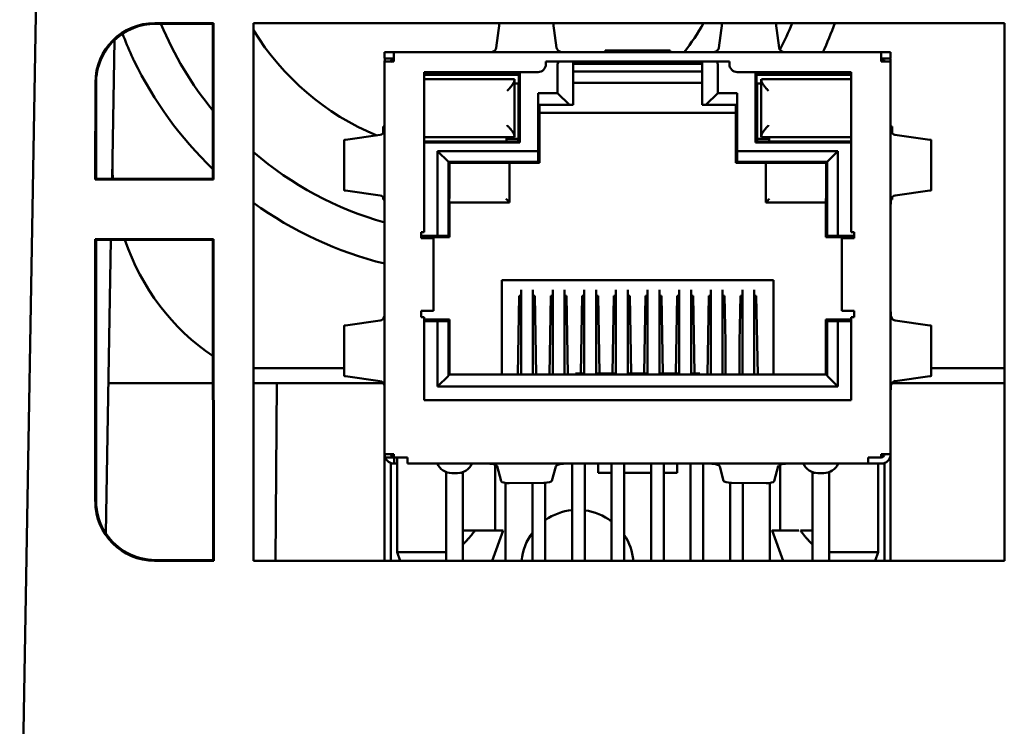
# Model space of a CAD drawing. Header units: inches. Extents: x 3.3 to 32.6, y -0.9 to 23.7.
# Tile 26 of 51: x 12.979 to 14.224, y 18.56 to 19.454. Entities that reach past the tile are written whole.
import ezdxf

# ---------------------------------------------------------------- set-up
doc = ezdxf.new("R2010")
doc.units = ezdxf.units.IN
doc.header["$MEASUREMENT"] = 0
doc.layers.add('Visible Edges(ANSI)', color=7, linetype='Continuous', lineweight=50)

msp = doc.modelspace()

# ---------------------------------------------------------------- linework, layer by layer
at = {"layer": 'Visible Edges(ANSI)'}
for p, q in [((13.0333, 21.4091), (12.9789, 18.2891)), ((13.1496, 19.4495), (13.2242, 19.4495)), ((13.2233, 19.4486), (13.1504, 19.4486)), ((13.2242, 19.4495), (13.2233, 19.4486)), ((13.2233, 19.2527), (13.2233, 19.4486)), ((13.2242, 19.4495), (13.2242, 19.2518)), ((13.2745, 19.2518), (13.2746, 19.4495)), ((13.2746, 19.4495), (14.2243, 19.4495)), ((13.2746, 19.2519), (13.2746, 19.4495)), ((13.5859, 19.4495), (13.5816, 19.4181)), ((13.658, 19.4182), (13.6536, 19.4495)), ((13.8675, 19.4495), (13.8631, 19.4182)), ((13.9395, 19.4181), (13.9351, 19.4495)), ((14.2243, 19.4495), (14.2243, 18.7698)), ((13.0988, 19.4279), (13.0957, 19.2527)), ((13.0988, 19.4279), (13.0961, 19.278)), ((13.4405, 19.4047), (13.4405, 19.4126)), ((13.4405, 19.4126), (13.4523, 19.4126)), ((13.4523, 19.4047), (13.4405, 19.4047)), ((13.4523, 19.4126), (14.0687, 19.4126)), ((13.4523, 19.4008), (13.4523, 19.4126)), ((13.6734, 19.4126), (13.6719, 19.4126)), ((13.8017, 19.4149), (13.7193, 19.4149)), ((13.7193, 19.4149), (13.7193, 19.4126)), ((13.8017, 19.4126), (13.8017, 19.4149)), ((13.8491, 19.4126), (13.8476, 19.4126)), ((14.0687, 19.4126), (14.0805, 19.4126)), ((14.0687, 19.4126), (14.0687, 19.4008)), ((14.0805, 19.4047), (14.0687, 19.4047)), ((14.0805, 19.4126), (14.0805, 19.4047)), ((13.4405, 19.4008), (13.4405, 18.9044)), ((13.4491, 19.4008), (13.4491, 19.4011)), ((13.6445, 19.3976), (13.6445, 19.4008)), ((13.6445, 19.4008), (13.8765, 19.4008)), ((13.6592, 19.3611), (13.6592, 19.3963)), ((13.6788, 19.4008), (13.6788, 19.3461)), ((13.842, 19.3982), (13.679, 19.3982)), ((13.679, 19.3982), (13.679, 19.3461)), ((13.842, 19.3982), (13.842, 19.3461)), ((13.8422, 19.4008), (13.8422, 19.3461)), ((13.8619, 19.3963), (13.8619, 19.3611)), ((13.8765, 19.4008), (13.8765, 19.3976)), ((14.072, 19.4008), (14.072, 19.4011)), ((14.0805, 18.9044), (14.0805, 19.4008)), ((13.4905, 19.3876), (13.6345, 19.3876)), ((13.4905, 19.1854), (13.4905, 19.3876)), ((13.4905, 19.3857), (13.6116, 19.3857)), ((13.4905, 19.3843), (13.6102, 19.3843)), ((13.6046, 19.3773), (13.6046, 19.3787)), ((13.6102, 19.3843), (13.6116, 19.3857)), ((13.6102, 19.3843), (13.6102, 19.3732)), ((13.6116, 19.3857), (13.6116, 19.2984)), ((13.679, 19.3882), (13.842, 19.3882)), ((13.8865, 19.3876), (14.0305, 19.3876)), ((13.9094, 19.3857), (14.0305, 19.3857)), ((13.9094, 19.2984), (13.9094, 19.3857)), ((13.9094, 19.3857), (13.9108, 19.3843)), ((13.9108, 19.3843), (13.9108, 19.3732)), ((13.9108, 19.3843), (14.0305, 19.3843)), ((13.9169, 19.3787), (13.9169, 19.3772)), ((14.0305, 19.3876), (14.0305, 19.1854)), ((13.0745, 19.2518), (13.0746, 19.3745)), ((13.0754, 19.2527), (13.0754, 19.3736)), ((13.6046, 19.3068), (13.6046, 19.3773)), ((13.6102, 19.3732), (13.6046, 19.3732)), ((13.6096, 19.3732), (13.6096, 19.3032)), ((13.679, 19.374), (13.842, 19.374)), ((13.9108, 19.3732), (13.9169, 19.3732)), ((13.9115, 19.3732), (13.9115, 19.3032)), ((13.9169, 19.3772), (13.9169, 19.3068)), ((13.6345, 19.3611), (13.6345, 19.2878)), ((13.6592, 19.3611), (13.6345, 19.3611)), ((13.6345, 19.3611), (13.6346, 19.3461)), ((13.6742, 19.3461), (13.6592, 19.3611)), ((13.8619, 19.3611), (13.8469, 19.3461)), ((13.8865, 19.3611), (13.8619, 19.3611)), ((13.8865, 19.2878), (13.8865, 19.3611)), ((13.8865, 19.3461), (13.8865, 19.3611)), ((13.6346, 19.3461), (13.6742, 19.3461)), ((13.6365, 19.2728), (13.6365, 19.3461)), ((13.6742, 19.3461), (13.6788, 19.3461)), ((13.6788, 19.3461), (13.679, 19.3461)), ((13.842, 19.3461), (13.8422, 19.3461)), ((13.8422, 19.3461), (13.8469, 19.3461)), ((13.8469, 19.3461), (13.8865, 19.3461)), ((13.8845, 19.3461), (13.8845, 19.2728)), ((13.8845, 19.336), (13.6365, 19.336)), ((13.4385, 19.319), (13.4385, 19.3103)), ((13.4405, 19.319), (13.4385, 19.319)), ((14.0826, 19.319), (14.0805, 19.319)), ((14.0826, 19.3103), (14.0826, 19.319)), ((13.435, 19.3081), (13.391, 19.302)), ((13.5946, 19.2999), (13.5946, 19.3054)), ((13.6046, 19.3054), (13.6046, 19.3068)), ((13.9169, 19.3068), (13.9169, 19.3054)), ((13.9269, 19.3054), (13.9269, 19.2999)), ((14.1301, 19.302), (14.086, 19.3081)), ((13.3894, 19.2381), (13.3894, 19.3017)), ((13.4905, 19.2999), (13.6101, 19.2999)), ((13.6116, 19.2984), (13.4905, 19.2984)), ((13.5946, 19.3032), (13.6096, 19.3032)), ((13.6095, 19.2999), (13.6095, 19.3032)), ((13.6101, 19.2999), (13.6116, 19.2984)), ((13.9094, 19.2984), (13.9109, 19.2999)), ((14.0305, 19.2984), (13.9094, 19.2984)), ((13.9109, 19.2999), (14.0305, 19.2999)), ((13.9115, 19.3032), (13.9269, 19.3032)), ((13.9115, 19.2999), (13.9115, 19.3032)), ((14.1316, 19.3017), (14.1317, 19.2381)), ((13.5075, 19.2878), (13.5075, 19.1807)), ((13.6345, 19.2878), (13.5075, 19.2878)), ((13.5075, 19.2878), (13.5211, 19.2742)), ((13.6345, 19.2878), (13.6346, 19.2742)), ((14.0136, 19.2878), (13.8865, 19.2878)), ((13.8865, 19.2742), (13.8865, 19.2878)), ((14.0136, 19.2878), (14, 19.2742)), ((14.0136, 19.1807), (14.0136, 19.2878)), ((13.6346, 19.2742), (13.5211, 19.2742)), ((13.5223, 19.273), (13.5211, 19.2742)), ((13.5211, 19.2742), (13.5211, 19.1806)), ((13.5935, 19.273), (13.5223, 19.273)), ((13.5223, 19.273), (13.5223, 19.2278)), ((13.5985, 19.2228), (13.5985, 19.273)), ((13.5985, 19.2728), (13.6365, 19.2728)), ((13.6346, 19.2742), (13.6365, 19.2728)), ((13.6365, 19.2728), (13.6365, 19.2728)), ((13.8845, 19.2728), (13.8846, 19.2728)), ((13.8865, 19.2742), (13.8846, 19.2728)), ((13.8846, 19.2728), (13.9226, 19.2728)), ((14, 19.2742), (13.8865, 19.2742)), ((13.9226, 19.273), (13.9226, 19.2228)), ((13.9988, 19.273), (13.9276, 19.273)), ((13.9988, 19.273), (14, 19.2742)), ((13.9988, 19.2278), (13.9988, 19.273)), ((14, 19.1806), (14, 19.2742)), ((13.0745, 19.2518), (13.0754, 19.2527)), ((13.2242, 19.2518), (13.0745, 19.2518)), ((13.0957, 19.2527), (13.0754, 19.2527)), ((13.0957, 19.2527), (13.2233, 19.2527)), ((13.2242, 19.2518), (13.2233, 19.2527)), ((13.2745, 19.2518), (13.2746, 19.2519)), ((13.2746, 19.2518), (13.2745, 19.2518)), ((13.2746, 19.2518), (13.2746, 19.2519)), ((13.2746, 19.1765), (13.2746, 19.2518)), ((13.3909, 19.2379), (13.435, 19.2317)), ((13.4385, 19.2294), (13.4385, 19.2266)), ((14.0826, 19.2266), (14.0826, 19.2294)), ((14.0861, 19.2317), (14.1301, 19.2378)), ((13.4385, 19.2266), (13.44, 19.2266)), ((13.5223, 19.2228), (13.5985, 19.2228)), ((13.5225, 19.1787), (13.5225, 19.2228)), ((13.9226, 19.2228), (13.9987, 19.2228)), ((13.9986, 19.2228), (13.9986, 19.1787)), ((14.081, 19.2266), (14.0826, 19.2266)), ((13.4866, 19.1776), (13.4866, 19.1854)), ((13.4866, 19.1854), (13.4905, 19.1854)), ((13.5075, 19.1807), (13.4866, 19.1807)), ((13.5211, 19.1806), (13.5075, 19.1807)), ((13.5211, 19.1806), (13.5225, 19.1787)), ((14, 19.1806), (13.9986, 19.1787)), ((14.0136, 19.1807), (14, 19.1806)), ((14.0345, 19.1807), (14.0136, 19.1807)), ((14.0305, 19.1854), (14.0345, 19.1854)), ((14.0345, 19.1854), (14.0345, 19.1776)), ((13.0745, 18.8448), (13.0745, 19.1765)), ((13.0745, 19.1765), (13.2242, 19.1765)), ((13.0745, 19.1765), (13.0754, 19.1756)), ((13.0754, 19.1756), (13.0943, 19.1756)), ((13.0754, 18.8457), (13.0754, 19.1756)), ((13.0943, 19.1756), (13.0879, 18.8042)), ((13.2233, 19.1756), (13.0943, 19.1756)), ((13.2242, 19.1765), (13.2233, 19.1756)), ((13.2234, 18.7706), (13.2233, 19.1756)), ((13.2242, 19.1765), (13.2243, 18.7698)), ((13.2745, 19.1765), (13.2746, 19.1765)), ((13.2745, 18.7698), (13.2745, 19.1765)), ((13.2745, 19.1765), (13.2746, 19.1765)), ((13.2746, 19.1765), (13.2746, 19.1765)), ((13.2746, 18.7699), (13.2746, 19.1765)), ((13.4866, 19.1787), (13.5225, 19.1787)), ((13.4905, 19.1776), (13.4866, 19.1776)), ((13.5023, 19.0856), (13.5023, 19.1776)), ((13.5225, 19.1787), (13.5225, 19.1787)), ((13.9986, 19.1787), (13.9986, 19.1787)), ((13.9986, 19.1787), (14.0345, 19.1787)), ((14.0187, 19.1776), (14.0187, 19.0856)), ((14.0345, 19.1776), (14.0305, 19.1776)), ((13.5888, 19.0054), (13.5888, 19.1247)), ((13.5888, 19.1247), (13.9323, 19.1247)), ((13.9323, 19.1247), (13.9323, 19.0054)), ((13.6105, 19.1047), (13.6088, 19.0054)), ((13.613, 19.1047), (13.6105, 19.1047)), ((13.613, 19.0051), (13.613, 19.1122)), ((13.628, 19.0051), (13.628, 19.1122)), ((13.6305, 19.1047), (13.628, 19.1047)), ((13.6323, 19.0054), (13.6305, 19.1047)), ((13.6505, 19.1047), (13.6488, 19.0054)), ((13.653, 19.1047), (13.6505, 19.1047)), ((13.653, 19.0051), (13.653, 19.1122)), ((13.668, 19.0051), (13.668, 19.1122)), ((13.6705, 19.1047), (13.668, 19.1047)), ((13.6723, 19.0054), (13.6705, 19.1047)), ((13.6905, 19.1047), (13.6888, 19.0066)), ((13.693, 19.1047), (13.6905, 19.1047)), ((13.693, 19.0051), (13.693, 19.1122)), ((13.708, 19.0051), (13.708, 19.1122)), ((13.7105, 19.1047), (13.708, 19.1047)), ((13.7122, 19.0066), (13.7105, 19.1047)), ((13.7305, 19.1047), (13.7288, 19.0066)), ((13.733, 19.1047), (13.7305, 19.1047)), ((13.733, 19.0051), (13.733, 19.1122)), ((13.748, 19.0051), (13.748, 19.1122)), ((13.7505, 19.1047), (13.748, 19.1047)), ((13.7522, 19.0066), (13.7505, 19.1047)), ((13.7705, 19.1047), (13.7688, 19.0066)), ((13.773, 19.1047), (13.7705, 19.1047)), ((13.773, 19.0051), (13.773, 19.1122)), ((13.788, 19.0051), (13.788, 19.1122)), ((13.7905, 19.1047), (13.788, 19.1047)), ((13.7922, 19.0066), (13.7905, 19.1047)), ((13.8105, 19.1047), (13.8088, 19.0066)), ((13.813, 19.1047), (13.8105, 19.1047)), ((13.813, 19.0051), (13.813, 19.1122)), ((13.828, 19.0051), (13.828, 19.1122)), ((13.8305, 19.1047), (13.828, 19.1047)), ((13.8322, 19.0066), (13.8305, 19.1047)), ((13.8505, 19.1047), (13.8488, 19.0054)), ((13.853, 19.1047), (13.8505, 19.1047)), ((13.853, 19.0051), (13.853, 19.1122)), ((13.868, 19.0051), (13.868, 19.1122)), ((13.8705, 19.1047), (13.868, 19.1047)), ((13.8715, 19.0464), (13.8705, 19.1047)), ((13.8905, 19.1047), (13.8895, 19.0464)), ((13.893, 19.1047), (13.8905, 19.1047)), ((13.893, 19.0051), (13.893, 19.1122)), ((13.908, 19.0051), (13.908, 19.1122)), ((13.9105, 19.1047), (13.908, 19.1047)), ((13.9123, 19.0054), (13.9105, 19.1047)), ((13.4405, 19.0889), (13.4405, 19.0874)), ((13.4866, 19.0777), (13.4866, 19.0856)), ((13.4866, 19.0856), (13.4905, 19.0856)), ((14.0305, 19.0856), (14.0345, 19.0856)), ((14.0345, 19.0856), (14.0345, 19.0777)), ((14.0805, 19.0874), (14.0805, 19.0889)), ((13.4349, 19.0735), (13.391, 19.0673)), ((13.4905, 19.0777), (13.4866, 19.0777)), ((13.4905, 18.9726), (13.4905, 19.0777)), ((13.5225, 19.0747), (13.4905, 19.0747)), ((13.4905, 19.0727), (13.5075, 19.0727)), ((13.5075, 19.0727), (13.5211, 19.0728)), ((13.5075, 19.0727), (13.5075, 18.9901)), ((13.5225, 19.0747), (13.5211, 19.0728)), ((13.5211, 19.0728), (13.5211, 19.0037)), ((13.5225, 19.0051), (13.5225, 19.0747)), ((13.5225, 19.0747), (13.5225, 19.0747)), ((14, 19.0728), (13.9986, 19.0747)), ((13.9986, 19.0747), (13.9986, 19.0051)), ((13.9986, 19.0747), (13.9986, 19.0747)), ((14.0305, 19.0747), (13.9986, 19.0747)), ((14, 19.0037), (14, 19.0728)), ((14, 19.0728), (14.0136, 19.0727)), ((14.0136, 19.0727), (14.0305, 19.0727)), ((14.0136, 18.9901), (14.0136, 19.0727)), ((14.0345, 19.0777), (14.0305, 19.0777)), ((14.0305, 19.0777), (14.0305, 18.9726)), ((14.1301, 19.0673), (14.0861, 19.0735)), ((13.3894, 19.0034), (13.3894, 19.067)), ((14.1317, 19.067), (14.1317, 19.0034)), ((13.8715, 19.0054), (13.8715, 19.0464)), ((13.8895, 19.0464), (13.8895, 19.0054)), ((13.2746, 19.0131), (13.3894, 19.0131)), ((13.5211, 19.0051), (13.5211, 19.0037)), ((14, 19.0051), (13.5211, 19.0051)), ((13.5225, 19.0054), (13.5888, 19.0054)), ((13.5339, 19.0051), (13.5339, 19.0054)), ((13.5537, 19.0054), (13.5537, 19.0051)), ((13.6088, 19.0054), (13.5888, 19.0054)), ((13.6488, 19.0054), (13.6323, 19.0054)), ((13.6818, 19.0054), (13.6723, 19.0054)), ((13.6818, 19.0066), (13.6818, 19.0051)), ((13.6818, 19.0066), (13.693, 19.0066)), ((13.708, 19.0066), (13.733, 19.0066)), ((13.748, 19.0066), (13.773, 19.0066)), ((13.788, 19.0066), (13.813, 19.0066)), ((13.828, 19.0066), (13.8393, 19.0066)), ((13.8393, 19.0066), (13.8393, 19.0051)), ((13.8488, 19.0054), (13.8393, 19.0054)), ((13.8895, 19.0054), (13.8715, 19.0054)), ((13.9323, 19.0054), (13.9123, 19.0054)), ((13.9323, 19.0054), (13.9986, 19.0054)), ((13.9673, 19.0051), (13.9673, 19.0054)), ((13.9872, 19.0054), (13.9872, 19.0051)), ((14, 19.0037), (14, 19.0051)), ((14.1317, 19.0131), (14.2243, 19.0131)), ((13.0912, 18.9945), (13.2234, 18.9945)), ((13.2746, 18.9945), (13.3042, 18.9945)), ((13.3023, 18.7698), (13.3042, 18.9945)), ((13.3042, 18.9945), (13.4387, 18.9945)), ((13.391, 19.0032), (13.435, 18.997)), ((13.5075, 18.9901), (13.5211, 19.0037)), ((14.0136, 18.9901), (14, 19.0037)), ((14.0824, 18.9945), (14.2243, 18.9945)), ((14.0861, 18.997), (14.1301, 19.0032)), ((13.5075, 18.9901), (14.0136, 18.9901)), ((14.0305, 18.9726), (13.4905, 18.9726)), ((13.4405, 18.7863), (13.4405, 18.9044)), ((13.4412, 18.9004), (13.4523, 18.9004)), ((13.4484, 18.7863), (13.4484, 18.8932)), ((13.4523, 18.9004), (13.4523, 18.9044)), ((13.4523, 18.9004), (13.4692, 18.9004)), ((13.4525, 18.9004), (13.4525, 18.8926)), ((13.4564, 18.9004), (13.4564, 18.7807)), ((13.4692, 18.8926), (13.4692, 18.9004)), ((14.0519, 18.9004), (14.0519, 18.8926)), ((14.0519, 18.9004), (14.0687, 18.9004)), ((14.0687, 18.9044), (14.0687, 18.9004)), ((14.0727, 18.8932), (14.0727, 18.7863)), ((14.0805, 18.9044), (14.0805, 18.7863)), ((13.4525, 18.8926), (13.4523, 18.8926)), ((13.4692, 18.8926), (14.0519, 18.8926)), ((13.5184, 18.7807), (13.5184, 18.8819)), ((13.5253, 18.8807), (13.5325, 18.8807)), ((13.5394, 18.8811), (13.5364, 18.8811)), ((13.5394, 18.8819), (13.5394, 18.8082)), ((13.5804, 18.8911), (13.5804, 18.8082)), ((13.5827, 18.8893), (13.5879, 18.8702)), ((13.6519, 18.8708), (13.6568, 18.889)), ((13.6775, 18.8926), (13.6775, 18.7698)), ((13.6935, 18.8926), (13.6935, 18.7698)), ((13.7106, 18.8926), (13.7107, 18.8811)), ((13.7275, 18.8811), (13.7107, 18.8811)), ((13.7275, 18.8926), (13.7275, 18.7698)), ((13.7435, 18.8926), (13.7435, 18.7698)), ((13.7775, 18.8811), (13.7435, 18.8811)), ((13.7775, 18.8926), (13.7775, 18.7698)), ((13.7935, 18.8926), (13.7935, 18.7698)), ((13.8103, 18.8811), (13.7935, 18.8811)), ((13.8104, 18.8926), (13.8103, 18.8811)), ((13.8275, 18.8926), (13.8275, 18.7698)), ((13.8435, 18.8926), (13.8435, 18.7698)), ((13.8643, 18.889), (13.8691, 18.8708)), ((13.9331, 18.8702), (13.9384, 18.8893)), ((13.9406, 18.8911), (13.9406, 18.8082)), ((13.9817, 18.8082), (13.9817, 18.8819)), ((13.9847, 18.8811), (13.9817, 18.8811)), ((13.9885, 18.8807), (13.9958, 18.8807)), ((14.0027, 18.8819), (14.0027, 18.7807)), ((14.0519, 18.8926), (14.0687, 18.8926)), ((14.0647, 18.8926), (14.0647, 18.7807)), ((13.5935, 18.8681), (13.5935, 18.7698)), ((13.642, 18.8683), (13.5979, 18.8679)), ((13.6275, 18.8682), (13.6275, 18.7698)), ((13.6435, 18.8683), (13.6435, 18.7698)), ((13.8775, 18.8683), (13.8775, 18.7698)), ((13.9231, 18.8679), (13.8791, 18.8683)), ((13.8935, 18.8682), (13.8935, 18.7698)), ((13.9275, 18.8681), (13.9275, 18.7698)), ((13.5394, 18.8082), (13.5394, 18.7904)), ((13.5547, 18.8082), (13.5394, 18.8082)), ((13.5765, 18.7698), (13.5903, 18.8082)), ((13.9445, 18.7698), (13.9308, 18.8082)), ((13.9817, 18.8082), (13.9664, 18.8082)), ((13.9817, 18.7904), (13.9817, 18.8082)), ((13.4405, 18.7863), (13.4405, 18.7698)), ((13.4484, 18.7863), (13.4484, 18.7698)), ((14.0727, 18.7698), (14.0727, 18.7863)), ((14.0805, 18.7698), (14.0805, 18.7863)), ((13.2243, 18.7698), (13.1495, 18.7698)), ((13.1503, 18.7706), (13.2234, 18.7706)), ((13.2243, 18.7698), (13.2234, 18.7706)), ((13.2745, 18.7698), (13.2746, 18.7699)), ((13.2746, 18.7698), (13.2745, 18.7698)), ((13.2746, 18.7698), (13.2746, 18.7699)), ((14.2243, 18.7698), (13.2746, 18.7698)), ((13.4603, 18.7698), (13.4564, 18.7807)), ((13.5184, 18.7698), (13.5184, 18.7807)), ((13.5775, 18.7726), (13.5775, 18.7698)), ((13.9435, 18.7726), (13.9435, 18.7698)), ((14.0027, 18.7807), (14.0027, 18.7698)), ((14.0608, 18.7698), (14.0647, 18.7807))]:
    msp.add_line(p, q, dxfattribs=at)
for centre, radius, start, end in [((13.5566, 19.6131), 0.4316, 202.4034, 219.4438), ((13.5566, 19.6131), 0.3306, 322.6663, 330.3375), ((13.5566, 19.6131), 0.4316, 332.8066, 337.7219), ((13.5566, 19.6131), 0.4819, 335.4135, 340.1521), ((13.5566, 19.6131), 0.3306, 211.4558, 247.5653), ((13.4523, 19.4008), 0.0118, 160.529, 180), ((13.4523, 19.4008), 0.00394, 129.4751, 180), ((13.4541, 19.4011), 0.005, 134.4021, 180), ((14.067, 19.4011), 0.005, 360, 45.5979), ((14.0687, 19.4008), 0.00394, 360, 50.9389), ((14.0687, 19.4008), 0.0118, 360, 19.471), ((13.5566, 19.6131), 0.4819, 205.9603, 226.2429), ((13.6345, 19.3976), 0.01, 270, 360), ((13.669, 19.3963), 0.00984, 152.9393, 180), ((13.8521, 19.3963), 0.00984, 360, 27.0607), ((13.8865, 19.3976), 0.01, 180, 270), ((13.5566, 19.6131), 0.4316, 229.1969, 254.3977), ((13.5566, 19.6131), 0.4819, 234.1801, 256.0616), ((13.4523, 18.9044), 0.0118, 180, 199.4712), ((13.4523, 18.9044), 0.0118, 199.4712, 270), ((13.4523, 18.9044), 0.00394, 180, 270), ((13.4523, 18.9062), 0.00394, 207.3871, 270), ((14.0687, 18.9062), 0.00394, 270, 332.6129), ((14.0687, 18.9044), 0.0118, 270, 360), ((14.0687, 18.9044), 0.00394, 270, 360), ((13.5253, 18.9007), 0.02, 203.9726, 270), ((13.5325, 18.9007), 0.02, 270, 336.0274), ((13.9885, 18.9007), 0.02, 203.9726, 270), ((13.9958, 18.9007), 0.02, 270, 336.0274), ((13.6844, 18.7631), 0.071, 95.5209, 125.0824), ((13.6844, 18.7631), 0.071, 52.5886, 82.5888), ((13.6844, 18.7631), 0.071, 143.1256, 174.5929), ((13.6844, 18.7631), 0.071, 5.4071, 33.6196)]:
    msp.add_arc(centre, radius, start, end, dxfattribs=at)
for centre, major_axis, ratio, start_param, end_param in [((13.1496, 19.3745), (-0.073, -0.0172), 0.99983, 4.480558, 6.051278), ((13.1504, 19.3736), (0.073, 0.0172), 0.99983, 1.338965, 2.099289), ((13.1504, 19.3736), (-0.073, -0.0172), 0.99983, 5.240882, 6.051278), ((13.5666, 19.4186), (0.015, 0), 0.499999, 5.458887, 6.213075), ((13.673, 19.4187), (-0.015, 0), 0.499999, 0.069516, 0.840069), ((13.8481, 19.4187), (0.015, 0), 0.499999, 5.443116, 6.213669), ((13.9545, 19.4186), (-0.015, 0), 0.499999, 0.07011, 0.824298), ((13.4523, 19.4008), (-0.0118, 0), 0.00001, 0.06054, 1.570796), ((13.4589, 19.3963), (-0.00984, 0.00484), 0.00001, 0.019044, 0.408223), ((14.0687, 19.4008), (0.0118, 0), 0.00001, 4.712389, 6.272313), ((14.0622, 19.3963), (0.00984, 0.00484), 0.00001, 5.902392, 6.293782), ((13.5406, 19.3787), (-0.1293, 0), 0.00001, 1.173558, 2.089151), ((13.981, 19.3787), (-0.1293, 0), 0.00001, 1.052442, 1.963994), ((13.4345, 19.3231), (0, -0.015), 0.5, 0.069963, 0.822967), ((13.5406, 19.3054), (0.1293, 0), 0.00001, 4.31515, 5.230743), ((13.981, 19.3054), (0.1293, 0), 0.00001, 4.194034, 5.105587), ((14.0865, 19.3231), (0, -0.015), 0.5, 5.460219, 6.213223), ((13.3711, 19.2732), (-0.0053, -0.2897), 0.949122, 4.713408, 4.800681), ((13.5935, 19.273), (-0.005, 0), 0.003808, 3.141593, 4.712389), ((13.9276, 19.273), (-0.005, 0), 0.003808, 4.712389, 6.283185), ((13.4345, 19.2167), (0, 0.015), 0.5, 5.452321, 6.213522), ((14.0866, 19.2167), (0, 0.015), 0.5, 0.069664, 0.830865), ((13.5223, 19.2278), (0, -0.005), 0.003808, 4.712389, 6.283185), ((13.5935, 19.2278), (-0.005, 0.005), 0.00001, 1.645694, 3.289748), ((13.9276, 19.2278), (0.005, 0.005), 0.00001, 2.960879, 4.62052), ((13.9987, 19.2278), (0, 0.005), 0.003808, 3.141593, 4.712389), ((13.3711, 19.2732), (-0.0053, -0.2897), 0.949122, 5.073403, 5.735388), ((13.4905, 19.1776), (0.0118, 0), 0.00001, 4.712389, 6.291681), ((14.0305, 19.1776), (-0.0118, 0), 0.00001, 0.012191, 1.570796), ((13.4905, 19.0856), (0.0118, 0), 0.00001, 4.712389, 6.291681), ((14.0305, 19.0856), (-0.0118, 0), 0.00001, 0.012191, 1.570796), ((13.4344, 19.0884), (0, -0.015), 0.5, 0.069662, 0.841201), ((14.0867, 19.0884), (0, -0.015), 0.5, 5.441984, 6.213523), ((13.4345, 18.9821), (0, 0.015), 0.5, 5.450074, 6.213221), ((14.0866, 18.9821), (0, 0.015), 0.5, 0.069964, 0.833111), ((13.4523, 18.9044), (-0.0118, 0), 0.00001, 0.06054, 1.570796), ((14.0687, 18.9044), (0.0118, 0), 0.00001, 4.712389, 6.272313), ((13.5184, 18.8926), (-0.0701, 0), 0.00001, 5.82966, 5.96891), ((13.567, 18.8889), (0.0157, 0.0002), 0.258651, 0.068543, 1.020657), ((13.6725, 18.8889), (-0.0157, -0.0002), 0.258651, 5.177578, 6.212102), ((13.8486, 18.8889), (0.0157, -0.0002), 0.258651, 0.071083, 1.105607), ((13.9541, 18.8889), (-0.0157, 0.0002), 0.258651, 5.262528, 6.214642), ((13.5979, 18.8705), (-0.01, -0.0001), 0.258651, 0.068543, 1.569526), ((13.642, 18.8709), (0.01, 0.0001), 0.258651, 4.711119, 6.212102), ((13.8791, 18.8709), (-0.01, 0.0001), 0.258651, 0.071083, 1.572066), ((13.9231, 18.8705), (0.01, -0.0001), 0.258651, 4.713659, 6.214642), ((13.1495, 18.8448), (-0.0354, -0.0661), 0.999725, 5.203777, 6.774497), ((13.1504, 18.8457), (-0.0354, -0.0661), 0.999725, 5.203777, 5.789862), ((13.5184, 18.8082), (0.0719, 0), 0.00001, 5.20943, 6.230293), ((14.0027, 18.8082), (-0.0719, 0), 0.00001, 6.214062, 7.294977), ((13.1504, 18.8457), (-0.0354, -0.0661), 0.999725, 5.789862, 6.774497), ((13.5184, 18.7807), (-0.062, 0), 0.00001, 6.189127, 7.853982), ((14.0027, 18.7807), (0.062, 0), 0.00001, 4.695291, 6.249008)]:
    msp.add_ellipse(centre, major_axis=major_axis, ratio=ratio, start_param=start_param, end_param=end_param, dxfattribs=at)
for points, knots in [([(13.1091, 19.4362), (13.1124, 19.4268), (13.1164, 19.4171), (13.1212, 19.4064), (13.1223, 19.4043), (13.1233, 19.4021)], [0.44538371, 0.44538371, 0.44538371, 0.44538371, 0.5173252, 0.5173252, 0.53473519, 0.53473519, 0.53473519, 0.53473519]), ([(13.5768, 19.4131), (13.5752, 19.4127), (13.5737, 19.4127), (13.5712, 19.4126), (13.5699, 19.4126), (13.5686, 19.4126)], [0, 0, 0, 0, 0.01330745, 0.01330745, 0.02652774, 0.02652774, 0.02652774, 0.02652774]), ([(13.6719, 19.4126), (13.6704, 19.4126), (13.6688, 19.4126), (13.6664, 19.4127), (13.6656, 19.4127), (13.6639, 19.4129), (13.6633, 19.413), (13.663, 19.4131)], [0, 0, 0, 0, 0.01190723, 0.01190723, 0.0183918, 0.0183918, 0.02550105, 0.02550105, 0.02550105, 0.02550105]), ([(13.8581, 19.4131), (13.8577, 19.413), (13.857, 19.4129), (13.8551, 19.4127), (13.8542, 19.4126), (13.8519, 19.4126), (13.8505, 19.4126), (13.8491, 19.4126)], [0, 0, 0, 0, 0.0035349, 0.0035349, 0.00685171, 0.00685171, 0.01155, 0.01155, 0.01155, 0.01155]), ([(13.9525, 19.4126), (13.9512, 19.4126), (13.9499, 19.4126), (13.9473, 19.4127), (13.9458, 19.4127), (13.9443, 19.4131)], [0, 0, 0, 0, 0.00998489, 0.00998489, 0.02003561, 0.02003561, 0.02003561, 0.02003561]), ([(13.5953, 19.3637), (13.5955, 19.3639), (13.5958, 19.3642), (13.596, 19.3644), (13.5963, 19.3647), (13.5965, 19.3649), (13.5967, 19.3652), (13.5969, 19.3654), (13.5972, 19.3657), (13.5974, 19.3659), (13.5976, 19.3662), (13.5978, 19.3664), (13.5981, 19.3666), (13.5983, 19.3669), (13.5985, 19.3671), (13.5987, 19.3674), (13.5989, 19.3676), (13.5991, 19.3679), (13.5993, 19.3681), (13.5995, 19.3683), (13.5997, 19.3686), (13.5999, 19.3688), (13.6001, 19.369), (13.6003, 19.3693), (13.6005, 19.3695), (13.6007, 19.3698), (13.6008, 19.37), (13.601, 19.3702), (13.6012, 19.3704), (13.6014, 19.3707), (13.6015, 19.3709), (13.6017, 19.3711), (13.6018, 19.3713), (13.602, 19.3716), (13.6021, 19.3718), (13.6023, 19.372), (13.6024, 19.3722), (13.6026, 19.3724), (13.6027, 19.3726), (13.6028, 19.3728), (13.6029, 19.373), (13.6031, 19.3732), (13.6032, 19.3734), (13.6033, 19.3736), (13.6034, 19.3738), (13.6035, 19.374), (13.6036, 19.3742), (13.6037, 19.3743), (13.6038, 19.3745), (13.6039, 19.3747), (13.6039, 19.3749), (13.604, 19.375), (13.6041, 19.3752), (13.6042, 19.3754), (13.6042, 19.3755), (13.6043, 19.3757), (13.6043, 19.3759), (13.6044, 19.376), (13.6044, 19.3762), (13.6045, 19.3763), (13.6045, 19.3765), (13.6045, 19.3766), (13.6046, 19.3767), (13.6046, 19.3769), (13.6046, 19.377), (13.6046, 19.3771), (13.6046, 19.3773)], [-0.00039915, -0.00039915, -0.00039915, -0.00039915, 0.00232212, 0.00232212, 0.00232212, 0.00504339, 0.00504339, 0.00504339, 0.00776465, 0.00776465, 0.00776465, 0.01048592, 0.01048592, 0.01048592, 0.01320718, 0.01320718, 0.01320718, 0.01592845, 0.01592845, 0.01592845, 0.01864971, 0.01864971, 0.01864971, 0.02137098, 0.02137098, 0.02137098, 0.02409224, 0.02409224, 0.02409224, 0.02681351, 0.02681351, 0.02681351, 0.02953478, 0.02953478, 0.02953478, 0.03225604, 0.03225604, 0.03225604, 0.03497731, 0.03497731, 0.03497731, 0.03769857, 0.03769857, 0.03769857, 0.04041984, 0.04041984, 0.04041984, 0.0431411, 0.0431411, 0.0431411, 0.04586237, 0.04586237, 0.04586237, 0.04858363, 0.04858363, 0.04858363, 0.0513049, 0.0513049, 0.0513049, 0.05402616, 0.05402616, 0.05402616, 0.05674743, 0.05674743, 0.05674743, 0.0594687, 0.0594687, 0.0594687, 0.0594687]), ([(13.9262, 19.3637), (13.926, 19.3639), (13.9258, 19.3642), (13.9255, 19.3644), (13.9253, 19.3646), (13.9251, 19.3649), (13.9248, 19.3651), (13.9246, 19.3654), (13.9244, 19.3656), (13.9241, 19.3659), (13.9239, 19.3661), (13.9237, 19.3664), (13.9235, 19.3666), (13.9233, 19.3668), (13.9231, 19.3671), (13.9228, 19.3673), (13.9226, 19.3676), (13.9224, 19.3678), (13.9222, 19.3681), (13.922, 19.3683), (13.9218, 19.3685), (13.9216, 19.3688), (13.9214, 19.369), (13.9212, 19.3693), (13.9211, 19.3695), (13.9209, 19.3697), (13.9207, 19.37), (13.9205, 19.3702), (13.9204, 19.3704), (13.9202, 19.3706), (13.92, 19.3709), (13.9199, 19.3711), (13.9197, 19.3713), (13.9196, 19.3715), (13.9194, 19.3717), (13.9193, 19.3719), (13.9191, 19.3722), (13.919, 19.3724), (13.9188, 19.3726), (13.9187, 19.3728), (13.9186, 19.373), (13.9185, 19.3732), (13.9184, 19.3734), (13.9182, 19.3736), (13.9181, 19.3738), (13.918, 19.3739), (13.9179, 19.3741), (13.9178, 19.3743), (13.9178, 19.3745), (13.9177, 19.3747), (13.9176, 19.3748), (13.9175, 19.375), (13.9174, 19.3752), (13.9174, 19.3753), (13.9173, 19.3755), (13.9172, 19.3757), (13.9172, 19.3758), (13.9171, 19.376), (13.9171, 19.3761), (13.9171, 19.3763), (13.917, 19.3764), (13.917, 19.3766), (13.917, 19.3767), (13.917, 19.3768), (13.9169, 19.377), (13.9169, 19.3771), (13.9169, 19.3772)], [-0.05337154, -0.05337154, -0.05337154, -0.05337154, -0.05094556, -0.05094556, -0.05094556, -0.04851958, -0.04851958, -0.04851958, -0.0460936, -0.0460936, -0.0460936, -0.04366762, -0.04366762, -0.04366762, -0.04124164, -0.04124164, -0.04124164, -0.03881566, -0.03881566, -0.03881566, -0.03638968, -0.03638968, -0.03638968, -0.0339637, -0.0339637, -0.0339637, -0.03153773, -0.03153773, -0.03153773, -0.02911175, -0.02911175, -0.02911175, -0.02668577, -0.02668577, -0.02668577, -0.02425979, -0.02425979, -0.02425979, -0.02183381, -0.02183381, -0.02183381, -0.01940783, -0.01940783, -0.01940783, -0.01698185, -0.01698185, -0.01698185, -0.01455587, -0.01455587, -0.01455587, -0.01212989, -0.01212989, -0.01212989, -0.00970392, -0.00970392, -0.00970392, -0.00727794, -0.00727794, -0.00727794, -0.00485196, -0.00485196, -0.00485196, -0.00242598, -0.00242598, -0.00242598, 0, 0, 0, 0]), ([(13.4405, 19.3211), (13.4405, 19.3198), (13.4405, 19.3185), (13.4405, 19.3164), (13.4404, 19.3155), (13.4402, 19.3139), (13.4401, 19.3133), (13.44, 19.3129)], [0, 0, 0, 0, 0.0099754, 0.0099754, 0.01653655, 0.01653655, 0.0237326, 0.0237326, 0.0237326, 0.0237326]), ([(13.5953, 19.3204), (13.5955, 19.3202), (13.5958, 19.3199), (13.596, 19.3197), (13.5963, 19.3194), (13.5965, 19.3192), (13.5967, 19.3189), (13.5969, 19.3187), (13.5972, 19.3184), (13.5974, 19.3182), (13.5976, 19.3179), (13.5978, 19.3177), (13.5981, 19.3175), (13.5983, 19.3172), (13.5985, 19.317), (13.5987, 19.3167), (13.5989, 19.3165), (13.5991, 19.3162), (13.5993, 19.316), (13.5995, 19.3158), (13.5997, 19.3155), (13.5999, 19.3153), (13.6001, 19.3151), (13.6003, 19.3148), (13.6005, 19.3146), (13.6007, 19.3143), (13.6008, 19.3141), (13.601, 19.3139), (13.6012, 19.3137), (13.6014, 19.3134), (13.6015, 19.3132), (13.6017, 19.313), (13.6018, 19.3128), (13.602, 19.3125), (13.6021, 19.3123), (13.6023, 19.3121), (13.6024, 19.3119), (13.6026, 19.3117), (13.6027, 19.3115), (13.6028, 19.3113), (13.6029, 19.3111), (13.6031, 19.3109), (13.6032, 19.3107), (13.6033, 19.3105), (13.6034, 19.3103), (13.6035, 19.3101), (13.6036, 19.3099), (13.6037, 19.3098), (13.6038, 19.3096), (13.6039, 19.3094), (13.6039, 19.3092), (13.604, 19.3091), (13.6041, 19.3089), (13.6042, 19.3087), (13.6042, 19.3086), (13.6043, 19.3084), (13.6043, 19.3082), (13.6044, 19.3081), (13.6044, 19.3079), (13.6045, 19.3078), (13.6045, 19.3076), (13.6045, 19.3075), (13.6046, 19.3074), (13.6046, 19.3072), (13.6046, 19.3071), (13.6046, 19.307), (13.6046, 19.3068)], [-0.05337154, -0.05337154, -0.05337154, -0.05337154, -0.05094556, -0.05094556, -0.05094556, -0.04851958, -0.04851958, -0.04851958, -0.0460936, -0.0460936, -0.0460936, -0.04366762, -0.04366762, -0.04366762, -0.04124164, -0.04124164, -0.04124164, -0.03881566, -0.03881566, -0.03881566, -0.03638968, -0.03638968, -0.03638968, -0.0339637, -0.0339637, -0.0339637, -0.03153773, -0.03153773, -0.03153773, -0.02911175, -0.02911175, -0.02911175, -0.02668577, -0.02668577, -0.02668577, -0.02425979, -0.02425979, -0.02425979, -0.02183381, -0.02183381, -0.02183381, -0.01940783, -0.01940783, -0.01940783, -0.01698185, -0.01698185, -0.01698185, -0.01455587, -0.01455587, -0.01455587, -0.01212989, -0.01212989, -0.01212989, -0.00970392, -0.00970392, -0.00970392, -0.00727794, -0.00727794, -0.00727794, -0.00485196, -0.00485196, -0.00485196, -0.00242598, -0.00242598, -0.00242598, 0, 0, 0, 0]), ([(13.9262, 19.3204), (13.926, 19.3201), (13.9258, 19.3199), (13.9255, 19.3196), (13.9253, 19.3194), (13.9251, 19.3191), (13.9248, 19.3189), (13.9246, 19.3186), (13.9244, 19.3184), (13.9241, 19.3182), (13.9239, 19.3179), (13.9237, 19.3177), (13.9235, 19.3174), (13.9233, 19.3172), (13.9231, 19.3169), (13.9228, 19.3167), (13.9226, 19.3165), (13.9224, 19.3162), (13.9222, 19.316), (13.922, 19.3157), (13.9218, 19.3155), (13.9216, 19.3153), (13.9214, 19.315), (13.9212, 19.3148), (13.9211, 19.3145), (13.9209, 19.3143), (13.9207, 19.3141), (13.9205, 19.3138), (13.9204, 19.3136), (13.9202, 19.3134), (13.92, 19.3132), (13.9199, 19.3129), (13.9197, 19.3127), (13.9196, 19.3125), (13.9194, 19.3123), (13.9193, 19.3121), (13.9191, 19.3119), (13.919, 19.3117), (13.9188, 19.3115), (13.9187, 19.3113), (13.9186, 19.3111), (13.9185, 19.3109), (13.9184, 19.3107), (13.9182, 19.3105), (13.9181, 19.3103), (13.918, 19.3101), (13.9179, 19.3099), (13.9178, 19.3097), (13.9178, 19.3095), (13.9177, 19.3094), (13.9176, 19.3092), (13.9175, 19.309), (13.9174, 19.3089), (13.9174, 19.3087), (13.9173, 19.3085), (13.9172, 19.3084), (13.9172, 19.3082), (13.9171, 19.3081), (13.9171, 19.3079), (13.9171, 19.3077), (13.917, 19.3076), (13.917, 19.3075), (13.917, 19.3073), (13.917, 19.3072), (13.9169, 19.3071), (13.9169, 19.3069), (13.9169, 19.3068)], [-0.00039915, -0.00039915, -0.00039915, -0.00039915, 0.00232212, 0.00232212, 0.00232212, 0.00504339, 0.00504339, 0.00504339, 0.00776465, 0.00776465, 0.00776465, 0.01048592, 0.01048592, 0.01048592, 0.01320718, 0.01320718, 0.01320718, 0.01592845, 0.01592845, 0.01592845, 0.01864971, 0.01864971, 0.01864971, 0.02137098, 0.02137098, 0.02137098, 0.02409224, 0.02409224, 0.02409224, 0.02681351, 0.02681351, 0.02681351, 0.02953478, 0.02953478, 0.02953478, 0.03225604, 0.03225604, 0.03225604, 0.03497731, 0.03497731, 0.03497731, 0.03769857, 0.03769857, 0.03769857, 0.04041984, 0.04041984, 0.04041984, 0.0431411, 0.0431411, 0.0431411, 0.04586237, 0.04586237, 0.04586237, 0.04858363, 0.04858363, 0.04858363, 0.0513049, 0.0513049, 0.0513049, 0.05402616, 0.05402616, 0.05402616, 0.05674743, 0.05674743, 0.05674743, 0.0594687, 0.0594687, 0.0594687, 0.0594687]), ([(14.0811, 19.3129), (14.081, 19.3133), (14.0808, 19.3139), (14.0806, 19.3155), (14.0806, 19.3164), (14.0805, 19.3185), (14.0805, 19.3198), (14.0805, 19.3211)], [0, 0, 0, 0, 0.00319804, 0.00319804, 0.00611392, 0.00611392, 0.01054715, 0.01054715, 0.01054715, 0.01054715]), ([(13.391, 19.302), (13.3909, 19.302), (13.3908, 19.302), (13.3907, 19.3019), (13.3906, 19.3019), (13.3905, 19.3019), (13.3905, 19.3019), (13.3904, 19.3019), (13.3903, 19.3019), (13.3902, 19.3019), (13.3902, 19.3019), (13.3901, 19.3019), (13.39, 19.3019), (13.39, 19.3019), (13.3899, 19.3019), (13.3899, 19.3018), (13.3898, 19.3018), (13.3898, 19.3018), (13.3897, 19.3018), (13.3897, 19.3018), (13.3896, 19.3018), (13.3896, 19.3018), (13.3896, 19.3018), (13.3895, 19.3018), (13.3895, 19.3018), (13.3895, 19.3018), (13.3895, 19.3018), (13.3894, 19.3017), (13.3894, 19.3017), (13.3894, 19.3017), (13.3894, 19.3017), (13.3894, 19.3017), (13.3894, 19.3017), (13.3894, 19.3017)], [0, 0, 0, 0, 0.0014314, 0.0014314, 0.0014314, 0.00286281, 0.00286281, 0.00286281, 0.00429421, 0.00429421, 0.00429421, 0.00572562, 0.00572562, 0.00572562, 0.00715702, 0.00715702, 0.00715702, 0.00858843, 0.00858843, 0.00858843, 0.01001983, 0.01001983, 0.01001983, 0.01145124, 0.01145124, 0.01145124, 0.01288264, 0.01288264, 0.01288264, 0.01431405, 0.01431405, 0.01431405, 0.01574545, 0.01574545, 0.01574545, 0.01574545]), ([(14.1316, 19.3017), (14.1316, 19.3017), (14.1316, 19.3017), (14.1316, 19.3017), (14.1316, 19.3017), (14.1316, 19.3017), (14.1316, 19.3018), (14.1316, 19.3018), (14.1315, 19.3018), (14.1315, 19.3018), (14.1315, 19.3018), (14.1315, 19.3018), (14.1314, 19.3018), (14.1314, 19.3018), (14.1313, 19.3018), (14.1313, 19.3018), (14.1313, 19.3018), (14.1312, 19.3018), (14.1312, 19.3019), (14.1311, 19.3019), (14.131, 19.3019), (14.131, 19.3019), (14.1309, 19.3019), (14.1309, 19.3019), (14.1308, 19.3019), (14.1307, 19.3019), (14.1306, 19.3019), (14.1306, 19.3019), (14.1305, 19.3019), (14.1304, 19.3019), (14.1303, 19.3019), (14.1302, 19.302), (14.1301, 19.302), (14.1301, 19.302)], [0, 0, 0, 0, 0.0014314, 0.0014314, 0.0014314, 0.00286281, 0.00286281, 0.00286281, 0.00429421, 0.00429421, 0.00429421, 0.00572562, 0.00572562, 0.00572562, 0.00715702, 0.00715702, 0.00715702, 0.00858843, 0.00858843, 0.00858843, 0.01001983, 0.01001983, 0.01001983, 0.01145124, 0.01145124, 0.01145124, 0.01288264, 0.01288264, 0.01288264, 0.01431405, 0.01431405, 0.01431405, 0.01574545, 0.01574545, 0.01574545, 0.01574545]), ([(13.3894, 19.2381), (13.3894, 19.2381), (13.3894, 19.2381), (13.3894, 19.2381), (13.3894, 19.2381), (13.3894, 19.2381), (13.3894, 19.2381), (13.3894, 19.2381), (13.3894, 19.2381), (13.3895, 19.238), (13.3895, 19.238), (13.3895, 19.238), (13.3896, 19.238), (13.3896, 19.238), (13.3896, 19.238), (13.3897, 19.238), (13.3897, 19.238), (13.3898, 19.238), (13.3898, 19.238), (13.3899, 19.238), (13.3899, 19.238), (13.39, 19.2379), (13.3901, 19.2379), (13.3901, 19.2379), (13.3902, 19.2379), (13.3903, 19.2379), (13.3903, 19.2379), (13.3904, 19.2379), (13.3905, 19.2379), (13.3906, 19.2379), (13.3907, 19.2379), (13.3908, 19.2379), (13.3908, 19.2379), (13.3909, 19.2379)], [0, 0, 0, 0, 0.0014314, 0.0014314, 0.0014314, 0.00286281, 0.00286281, 0.00286281, 0.00429421, 0.00429421, 0.00429421, 0.00572562, 0.00572562, 0.00572562, 0.00715702, 0.00715702, 0.00715702, 0.00858843, 0.00858843, 0.00858843, 0.01001983, 0.01001983, 0.01001983, 0.01145124, 0.01145124, 0.01145124, 0.01288264, 0.01288264, 0.01288264, 0.01431405, 0.01431405, 0.01431405, 0.01574545, 0.01574545, 0.01574545, 0.01574545]), ([(14.1301, 19.2378), (14.1302, 19.2379), (14.1303, 19.2379), (14.1304, 19.2379), (14.1304, 19.2379), (14.1305, 19.2379), (14.1306, 19.2379), (14.1307, 19.2379), (14.1307, 19.2379), (14.1308, 19.2379), (14.1309, 19.2379), (14.131, 19.2379), (14.131, 19.2379), (14.1311, 19.238), (14.1311, 19.238), (14.1312, 19.238), (14.1312, 19.238), (14.1313, 19.238), (14.1313, 19.238), (14.1314, 19.238), (14.1314, 19.238), (14.1315, 19.238), (14.1315, 19.238), (14.1315, 19.238), (14.1315, 19.238), (14.1316, 19.2381), (14.1316, 19.2381), (14.1316, 19.2381), (14.1316, 19.2381), (14.1316, 19.2381), (14.1317, 19.2381), (14.1317, 19.2381), (14.1317, 19.2381), (14.1317, 19.2381)], [0, 0, 0, 0, 0.0014314, 0.0014314, 0.0014314, 0.00286281, 0.00286281, 0.00286281, 0.00429421, 0.00429421, 0.00429421, 0.00572562, 0.00572562, 0.00572562, 0.00715702, 0.00715702, 0.00715702, 0.00858843, 0.00858843, 0.00858843, 0.01001983, 0.01001983, 0.01001983, 0.01145124, 0.01145124, 0.01145124, 0.01288264, 0.01288264, 0.01288264, 0.01431405, 0.01431405, 0.01431405, 0.01574545, 0.01574545, 0.01574545, 0.01574545]), ([(13.44, 19.2268), (13.4401, 19.2264), (13.4402, 19.2258), (13.4404, 19.2242), (13.4405, 19.2233), (13.4405, 19.221), (13.4405, 19.2193), (13.4405, 19.2178)], [0, 0, 0, 0, 0.0031958, 0.0031958, 0.00611112, 0.00611112, 0.01152464, 0.01152464, 0.01152464, 0.01152464]), ([(14.0805, 19.2178), (14.0805, 19.2193), (14.0805, 19.2209), (14.0806, 19.2233), (14.0806, 19.2241), (14.0808, 19.2258), (14.081, 19.2264), (14.0811, 19.2268)], [0, 0, 0, 0, 0.01205982, 0.01205982, 0.0186319, 0.0186319, 0.02582711, 0.02582711, 0.02582711, 0.02582711]), ([(13.4405, 19.0874), (13.4405, 19.0858), (13.4405, 19.0842), (13.4404, 19.0819), (13.4404, 19.0811), (13.4402, 19.0794), (13.4401, 19.0788), (13.44, 19.0784)], [0, 0, 0, 0, 0.01190972, 0.01190972, 0.01837137, 0.01837137, 0.02546058, 0.02546058, 0.02546058, 0.02546058]), ([(14.0811, 19.0784), (14.081, 19.0788), (14.0808, 19.0794), (14.0807, 19.0811), (14.0806, 19.0819), (14.0805, 19.0842), (14.0805, 19.0858), (14.0805, 19.0874)], [0, 0, 0, 0, 0.00315612, 0.00315612, 0.00602969, 0.00602969, 0.01138092, 0.01138092, 0.01138092, 0.01138092]), ([(13.391, 19.0673), (13.3909, 19.0673), (13.3908, 19.0673), (13.3907, 19.0673), (13.3906, 19.0673), (13.3905, 19.0673), (13.3905, 19.0673), (13.3904, 19.0672), (13.3903, 19.0672), (13.3902, 19.0672), (13.3902, 19.0672), (13.3901, 19.0672), (13.39, 19.0672), (13.39, 19.0672), (13.3899, 19.0672), (13.3899, 19.0672), (13.3898, 19.0672), (13.3898, 19.0672), (13.3897, 19.0672), (13.3897, 19.0672), (13.3896, 19.0671), (13.3896, 19.0671), (13.3896, 19.0671), (13.3895, 19.0671), (13.3895, 19.0671), (13.3895, 19.0671), (13.3895, 19.0671), (13.3894, 19.0671), (13.3894, 19.0671), (13.3894, 19.0671), (13.3894, 19.0671), (13.3894, 19.0671), (13.3894, 19.067), (13.3894, 19.067)], [0, 0, 0, 0, 0.0014314, 0.0014314, 0.0014314, 0.00286281, 0.00286281, 0.00286281, 0.00429421, 0.00429421, 0.00429421, 0.00572562, 0.00572562, 0.00572562, 0.00715702, 0.00715702, 0.00715702, 0.00858843, 0.00858843, 0.00858843, 0.01001983, 0.01001983, 0.01001983, 0.01145124, 0.01145124, 0.01145124, 0.01288264, 0.01288264, 0.01288264, 0.01431405, 0.01431405, 0.01431405, 0.01574545, 0.01574545, 0.01574545, 0.01574545]), ([(14.1317, 19.067), (14.1317, 19.067), (14.1317, 19.067), (14.1317, 19.0671), (14.1317, 19.0671), (14.1317, 19.0671), (14.1316, 19.0671), (14.1316, 19.0671), (14.1316, 19.0671), (14.1316, 19.0671), (14.1316, 19.0671), (14.1315, 19.0671), (14.1315, 19.0671), (14.1315, 19.0671), (14.1314, 19.0671), (14.1314, 19.0672), (14.1313, 19.0672), (14.1313, 19.0672), (14.1312, 19.0672), (14.1312, 19.0672), (14.1311, 19.0672), (14.1311, 19.0672), (14.131, 19.0672), (14.1309, 19.0672), (14.1309, 19.0672), (14.1308, 19.0672), (14.1307, 19.0672), (14.1306, 19.0673), (14.1306, 19.0673), (14.1305, 19.0673), (14.1304, 19.0673), (14.1303, 19.0673), (14.1302, 19.0673), (14.1301, 19.0673)], [0, 0, 0, 0, 0.0014314, 0.0014314, 0.0014314, 0.00286281, 0.00286281, 0.00286281, 0.00429421, 0.00429421, 0.00429421, 0.00572562, 0.00572562, 0.00572562, 0.00715702, 0.00715702, 0.00715702, 0.00858843, 0.00858843, 0.00858843, 0.01001983, 0.01001983, 0.01001983, 0.01145124, 0.01145124, 0.01145124, 0.01288264, 0.01288264, 0.01288264, 0.01431405, 0.01431405, 0.01431405, 0.01574545, 0.01574545, 0.01574545, 0.01574545]), ([(13.3894, 19.0034), (13.3894, 19.0034), (13.3894, 19.0034), (13.3894, 19.0034), (13.3894, 19.0034), (13.3895, 19.0034), (13.3895, 19.0034), (13.3895, 19.0034), (13.3895, 19.0034), (13.3895, 19.0034), (13.3896, 19.0034), (13.3896, 19.0033), (13.3896, 19.0033), (13.3897, 19.0033), (13.3897, 19.0033), (13.3898, 19.0033), (13.3898, 19.0033), (13.3899, 19.0033), (13.3899, 19.0033), (13.39, 19.0033), (13.39, 19.0033), (13.3901, 19.0033), (13.3901, 19.0033), (13.3902, 19.0032), (13.3903, 19.0032), (13.3903, 19.0032), (13.3904, 19.0032), (13.3905, 19.0032), (13.3906, 19.0032), (13.3907, 19.0032), (13.3907, 19.0032), (13.3908, 19.0032), (13.3909, 19.0032), (13.391, 19.0032)], [0, 0, 0, 0, 0.0014314, 0.0014314, 0.0014314, 0.00286281, 0.00286281, 0.00286281, 0.00429421, 0.00429421, 0.00429421, 0.00572562, 0.00572562, 0.00572562, 0.00715702, 0.00715702, 0.00715702, 0.00858843, 0.00858843, 0.00858843, 0.01001983, 0.01001983, 0.01001983, 0.01145124, 0.01145124, 0.01145124, 0.01288264, 0.01288264, 0.01288264, 0.01431405, 0.01431405, 0.01431405, 0.01574545, 0.01574545, 0.01574545, 0.01574545]), ([(14.1301, 19.0032), (14.1302, 19.0032), (14.1303, 19.0032), (14.1304, 19.0032), (14.1304, 19.0032), (14.1305, 19.0032), (14.1306, 19.0032), (14.1307, 19.0032), (14.1308, 19.0032), (14.1308, 19.0032), (14.1309, 19.0033), (14.131, 19.0033), (14.131, 19.0033), (14.1311, 19.0033), (14.1311, 19.0033), (14.1312, 19.0033), (14.1312, 19.0033), (14.1313, 19.0033), (14.1313, 19.0033), (14.1314, 19.0033), (14.1314, 19.0033), (14.1315, 19.0033), (14.1315, 19.0033), (14.1315, 19.0034), (14.1316, 19.0034), (14.1316, 19.0034), (14.1316, 19.0034), (14.1316, 19.0034), (14.1316, 19.0034), (14.1316, 19.0034), (14.1317, 19.0034), (14.1317, 19.0034), (14.1317, 19.0034), (14.1317, 19.0034)], [0, 0, 0, 0, 0.0014314, 0.0014314, 0.0014314, 0.00286281, 0.00286281, 0.00286281, 0.00429421, 0.00429421, 0.00429421, 0.00572562, 0.00572562, 0.00572562, 0.00715702, 0.00715702, 0.00715702, 0.00858843, 0.00858843, 0.00858843, 0.01001983, 0.01001983, 0.01001983, 0.01145124, 0.01145124, 0.01145124, 0.01288264, 0.01288264, 0.01288264, 0.01431405, 0.01431405, 0.01431405, 0.01574545, 0.01574545, 0.01574545, 0.01574545]), ([(13.44, 18.9922), (13.4401, 18.9918), (13.4402, 18.9912), (13.4404, 18.9895), (13.4405, 18.9887), (13.4405, 18.9863), (13.4405, 18.9847), (13.4405, 18.9831)], [0, 0, 0, 0, 0.00319584, 0.00319584, 0.00611121, 0.00611121, 0.0115248, 0.0115248, 0.0115248, 0.0115248]), ([(14.0805, 18.9831), (14.0805, 18.9847), (14.0805, 18.9863), (14.0806, 18.9886), (14.0806, 18.9895), (14.0808, 18.9912), (14.081, 18.9918), (14.0811, 18.9922)], [0, 0, 0, 0, 0.01205997, 0.01205997, 0.01863216, 0.01863216, 0.02582746, 0.02582746, 0.02582746, 0.02582746]), ([(13.5691, 18.8926), (13.5703, 18.8926), (13.5715, 18.8926), (13.5738, 18.8925), (13.5746, 18.8925), (13.5752, 18.8924)], [0, 0, 0, 0, 0.0090659, 0.0090659, 0.01813133, 0.01813133, 0.01813133, 0.01813133]), ([(13.6654, 18.8924), (13.6658, 18.8925), (13.6669, 18.8925), (13.6697, 18.8926), (13.6711, 18.8926), (13.6725, 18.8926)], [0, 0, 0, 0, 0.003626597, 0.003626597, 0.006916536, 0.006916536, 0.006916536, 0.006916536]), ([(13.8486, 18.8926), (13.85, 18.8926), (13.8514, 18.8926), (13.8542, 18.8925), (13.8552, 18.8925), (13.8557, 18.8924)], [0, 0, 0, 0, 0.01042679, 0.01042679, 0.02183356, 0.02183356, 0.02183356, 0.02183356]), ([(13.9459, 18.8924), (13.9464, 18.8925), (13.9473, 18.8925), (13.9496, 18.8926), (13.9507, 18.8926), (13.9519, 18.8926)], [0, 0, 0, 0, 0.004166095, 0.004166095, 0.008332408, 0.008332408, 0.008332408, 0.008332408])]:
    msp.add_open_spline(points, degree=3, knots=knots, dxfattribs=at)
for points, weights in [([(13.5547, 18.8082), (13.5467, 18.7969), (13.5394, 18.7904)], [1, 1.03114894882, 1.05007265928]), ([(13.9817, 18.7904), (13.9744, 18.7969), (13.9664, 18.8082)], [1.05007265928, 1.03114894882, 1]), ([(13.5394, 18.7904), (13.5394, 18.7794), (13.5394, 18.7698)], [1.00596088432, 1.00828752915, 1.00656821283]), ([(13.9817, 18.7698), (13.9817, 18.7794), (13.9817, 18.7904)], [1.00656822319, 1.00828752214, 1.00596088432])]:
    msp.add_rational_spline(points, weights, degree=2, dxfattribs=at)

doc.saveas('drawing.dxf')
